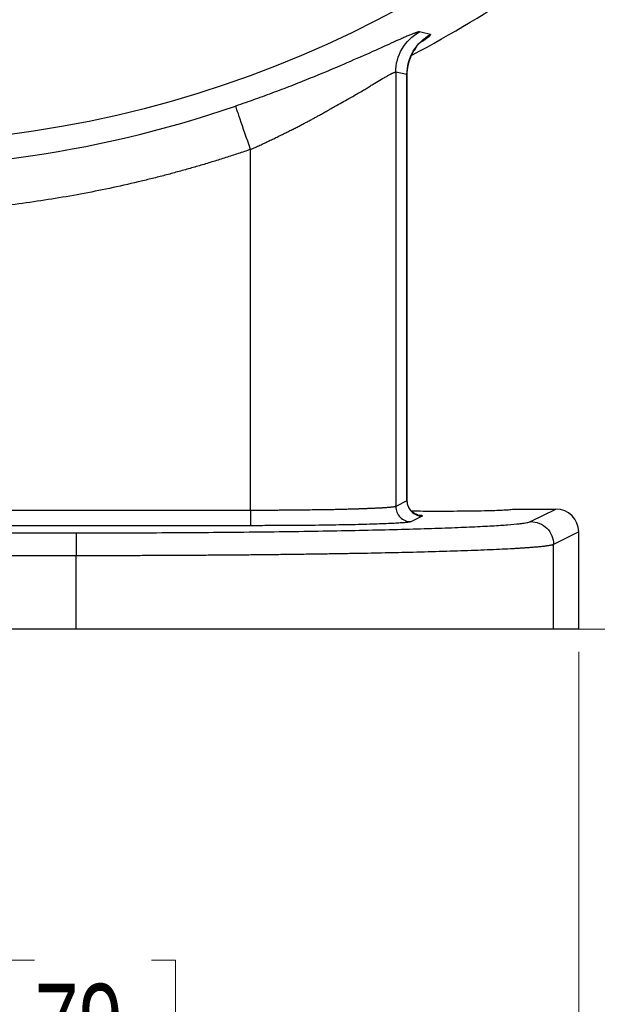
# Model space of a CAD drawing. Header units: inches. Extents: x 0.6 to 16.3, y 0.2 to 11.5.
# Tile 28 of 33: x 12.9 to 13.9, y 4 to 5.7. Entities that reach past the tile are written whole.
import ezdxf

# ---------------------------------------------------------------- set-up
doc = ezdxf.new("R2010")
doc.units = ezdxf.units.IN
doc.header["$MEASUREMENT"] = 0
doc.styles.add('SLDTEXTSTYLE0', font='TXT', dxfattribs={"width": 0.75})
doc.dimstyles.new('SLDDIMSTYLE0', dxfattribs={"dimtxt": 0.137795, "dimasz": 0.14, "dimexe": 0, "dimexo": 0.0625, "dimgap": 0.034449, "dimtad": 0, "dimtih": 1, "dimtoh": 1, "dimdec": 1, "dimlfac": 1.5, "dimrnd": 1e-09, "dimzin": 12, "dimdsep": 46, "dimtxsty": 'SLDTEXTSTYLE0', "dimblk1": 'CLOSED', "dimblk2": 'CLOSED', "dimsah": 1, "dimcen": 0.09, "dimadec": 0, "dimazin": 3, "dimtfac": 1, "dimtdec": 1, "dimtofl": 0, "dimtmove": 0, "dimatfit": 3, "dimldrblk": 'CLOSED', "dimfxl": 0, "dimfrac": 2, "dimtolj": 1, "dimtzin": 12, "dimarcsym": 0})
doc.dimstyles.new('SLDDIMSTYLE1', dxfattribs={"dimtxt": 0.137795, "dimasz": 0.14, "dimexe": 0, "dimexo": 0.0625, "dimgap": 0.034449, "dimtad": 0, "dimdec": 1, "dimlfac": 1.5, "dimrnd": 1e-09, "dimzin": 12, "dimdsep": 46, "dimtxsty": 'SLDTEXTSTYLE0', "dimblk1": 'CLOSED', "dimblk2": 'CLOSED', "dimsah": 1, "dimcen": 0.09, "dimadec": 0, "dimazin": 3, "dimtfac": 1, "dimtdec": 1, "dimtofl": 0, "dimtmove": 0, "dimatfit": 3, "dimldrblk": 'CLOSED', "dimfxl": 0, "dimfrac": 2, "dimtolj": 1, "dimtzin": 12, "dimarcsym": 0})
doc.dimstyles.new('SLDDIMSTYLE3', dxfattribs={"dimtxt": 0.137795, "dimasz": 0.14, "dimexe": 0, "dimexo": 0.0625, "dimgap": 0.034449, "dimtad": 0, "dimtih": 1, "dimtoh": 1, "dimdec": 1, "dimlfac": 1.5, "dimrnd": 1e-09, "dimzin": 12, "dimdsep": 46, "dimtxsty": 'SLDTEXTSTYLE0', "dimblk1": 'CLOSED', "dimblk2": 'CLOSED', "dimsah": 1, "dimcen": 0.09, "dimadec": 0, "dimazin": 3, "dimtfac": 1, "dimtofl": 0, "dimtmove": 0, "dimatfit": 3, "dimldrblk": 'CLOSED', "dimfxl": 0, "dimfrac": 2, "dimtolj": 1, "dimtzin": 12, "dimarcsym": 0})

# ---------------------------------------------------------------- blocks, each defined once
blk = doc.blocks.new('_Closed')
at = {"color": 0, "linetype": 'ByBlock', "lineweight": -2}
for p, q in [((-1, 0.166667), (0, 0)), ((-1, 0.166667), (-1, -0.166667)), ((0, 0), (-1, -0.166667)), ((0, 0), (-1, 0))]:
    blk.add_line(p, q, dxfattribs=at)
blk = doc.blocks.new('_D')
at = {"color": 7, "linetype": 'Continuous', "lineweight": 0}
for p, q in [((13.1838, 9.5147), (15.8083, 9.5147)), ((15.7689, 9.5147), (15.7689, 9.128)), ((15.6162, 9.1), (15.5742, 9.1)), ((15.5742, 9.1), (15.5742, 8.8813)), ((15.9217, 9.1), (15.9636, 9.1)), ((15.9636, 9.1), (15.9636, 8.8813)), ((15.5742, 8.8813), (15.6162, 8.8813)), ((15.9636, 8.8813), (15.9217, 8.8813)), ((15.7689, 4.645), (15.7689, 8.6751)), ((13.9, 4.645), (15.8083, 4.645))]:
    blk.add_line(p, q, dxfattribs=at)
at = {"color": 7, "linetype": 'Continuous', "lineweight": 18, "xscale": 0.14, "yscale": 0.14}
for p, rotation in [((15.7689, 9.5147), 90.0000000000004), ((15.7689, 4.645), 270.0000000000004)]:
    blk.add_blockref('_Closed', p, dxfattribs=dict(at, rotation=rotation))
at = {"color": 7, "linetype": 'Continuous', "lineweight": 18, "char_height": 0.1378, "attachment_point": 1, "style": 'SLDTEXTSTYLE0'}
for s, insert in [('186', (15.6162, 9.0589)), ('7.3', (15.6417, 8.8527))]:
    blk.add_mtext(s, dxfattribs=dict(at, insert=insert))
blk = doc.blocks.new('_D_1')
at = {"color": 7, "linetype": 'Continuous', "lineweight": 0}
for p, q in [((14.7079, 6.8816), (14.7079, 3.2643)), ((11.8212, 4.8448), (11.8212, 3.2643)), ((13.6226, 3.5022), (13.5806, 3.5022)), ((13.5806, 3.5022), (13.5806, 3.2834)), ((13.928, 3.5022), (13.97, 3.5022)), ((13.97, 3.5022), (13.97, 3.2834)), ((11.8212, 3.3037), (13.4598, 3.3037)), ((14.7079, 3.3037), (14.0908, 3.3037)), ((13.5806, 3.2834), (13.6226, 3.2834)), ((13.97, 3.2834), (13.928, 3.2834))]:
    blk.add_line(p, q, dxfattribs=at)
at = {"color": 7, "linetype": 'Continuous', "lineweight": 18, "xscale": 0.14, "yscale": 0.14, "rotation": 180.0000000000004}
blk.add_blockref('_Closed', (11.8212, 3.3037), dxfattribs=at)
at = {"color": 7, "linetype": 'Continuous', "lineweight": 18, "xscale": 0.14, "yscale": 0.14}
blk.add_blockref('_Closed', (14.7079, 3.3037), dxfattribs=at)
at = {"color": 7, "linetype": 'Continuous', "lineweight": 18, "char_height": 0.1378, "attachment_point": 1, "style": 'SLDTEXTSTYLE0'}
for s, insert in [('110', (13.6226, 3.461)), ('4.3', (13.648, 3.2549))]:
    blk.add_mtext(s, dxfattribs=dict(at, insert=insert))
blk = doc.blocks.new('_D_3')
at = {"color": 7, "linetype": 'Continuous', "lineweight": 0}
for p, q in [((11.8212, 4.8448), (11.8212, 3.8301)), ((13.9045, 4.6056), (13.9045, 3.8301)), ((12.9562, 4.068), (12.9143, 4.068)), ((12.9143, 4.068), (12.9143, 3.8492)), ((13.1599, 4.068), (13.2019, 4.068)), ((13.2019, 4.068), (13.2019, 3.8492)), ((11.8212, 3.8695), (12.7934, 3.8695)), ((13.9045, 3.8695), (13.3227, 3.8695)), ((12.9143, 3.8492), (12.9562, 3.8492)), ((13.2019, 3.8492), (13.1599, 3.8492))]:
    blk.add_line(p, q, dxfattribs=at)
at = {"color": 7, "linetype": 'Continuous', "lineweight": 18, "xscale": 0.14, "yscale": 0.14, "rotation": 180.0000000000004}
blk.add_blockref('_Closed', (11.8212, 3.8695, -0.2442), dxfattribs=at)
at = {"color": 7, "linetype": 'Continuous', "lineweight": 18, "xscale": 0.14, "yscale": 0.14}
blk.add_blockref('_Closed', (13.9045, 3.8695, -0.2442), dxfattribs=at)
at = {"color": 7, "linetype": 'Continuous', "lineweight": 18, "char_height": 0.1378, "attachment_point": 1, "style": 'SLDTEXTSTYLE0'}
for s, insert in [('79', (12.9562, 4.0268)), ('3.1', (12.9308, 3.8207))]:
    blk.add_mtext(s, dxfattribs=dict(at, insert=insert))
blk = doc.blocks.new('_D_6')
at = {"color": 7, "linetype": 'Continuous', "lineweight": 0}
for p, q in [((13.0854, 7.4614), (15.3381, 7.4614)), ((15.2987, 7.4614), (15.2987, 6.2852)), ((15.146, 6.2572), (15.104, 6.2572)), ((15.104, 6.2572), (15.104, 6.0384)), ((15.4514, 6.2572), (15.4934, 6.2572)), ((15.4934, 6.2572), (15.4934, 6.0384)), ((15.104, 6.0384), (15.146, 6.0384)), ((15.4934, 6.0384), (15.4514, 6.0384)), ((15.2987, 4.645), (15.2987, 5.8323)), ((13.9, 4.645), (15.3381, 4.645))]:
    blk.add_line(p, q, dxfattribs=at)
at = {"color": 7, "linetype": 'Continuous', "lineweight": 18, "xscale": 0.14, "yscale": 0.14}
for p, rotation in [((15.2987, 7.4614, -0.2442), 90.0000000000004), ((15.2987, 4.645, -0.2442), 270.0000000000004)]:
    blk.add_blockref('_Closed', p, dxfattribs=dict(at, rotation=rotation))
at = {"color": 7, "linetype": 'Continuous', "lineweight": 18, "char_height": 0.1378, "attachment_point": 1, "style": 'SLDTEXTSTYLE0'}
for s, insert in [('107', (15.146, 6.216)), ('4.2', (15.1714, 6.0099))]:
    blk.add_mtext(s, dxfattribs=dict(at, insert=insert))

msp = doc.modelspace()

# ---------------------------------------------------------------- linework, layer by layer
at = {"color": 7, "linetype": 'Continuous', "lineweight": 25}
for p, q in [((13.5856, 5.6164), (13.5856, 4.8592)), ((13.6052, 5.6123), (13.5856, 5.6164)), ((13.6056, 4.8664), (13.6056, 5.6142)), ((13.6052, 4.869), (13.6052, 5.6123)), ((13.3326, 4.8522), (13.3326, 5.4815)), ((13.6052, 4.869), (13.5856, 4.8592)), ((13.3326, 4.8522), (12.5276, 4.8522)), ((13.6318, 4.8423), (13.6122, 4.8325)), ((13.7902, 4.8546), (13.8645, 4.8546)), ((13.8207, 4.8327), (13.8645, 4.8546)), ((13.3326, 4.8256), (12.5276, 4.8256)), ((10.6139, 4.813), (13.0285, 4.813)), ((13.9045, 4.8147), (13.8607, 4.7927)), ((13.9045, 4.645), (13.9045, 4.8147)), ((13.8607, 4.645), (13.8607, 4.7927)), ((13.0285, 4.7731), (10.6139, 4.7731)), ((13.0285, 4.645), (13.0285, 4.7731)), ((13.0285, 4.645), (10.6139, 4.645)), ((13.9045, 4.645), (13.8607, 4.645))]:
    msp.add_line(p, q, dxfattribs=at)
msp.add_circle((12.6545, 7.4614), 1.9709, dxfattribs=at)
for radius, start, end in [(2.0533, 297.8822, 304.3161), (2.0128, 266.5235, 288.9049)]:
    msp.add_arc((12.6545, 7.4614), radius, start, end, dxfattribs=at)
msp.add_ellipse((13.8645, 4.8146), major_axis=(0.0358, 0.0179), ratio=0.998288, start_param=5.820497, end_param=7.389923, dxfattribs=at)
for points, knots in [([(13.627, 5.6865), (13.6269, 5.6865), (13.6265, 5.6866), (13.6256, 5.6865), (13.6245, 5.6862), (13.6232, 5.6859), (13.6216, 5.6854), (13.6198, 5.6847), (13.6177, 5.6839), (13.6153, 5.683), (13.6128, 5.682), (13.6099, 5.6808), (13.6068, 5.6795), (13.6035, 5.6781), (13.5999, 5.6766), (13.5888, 5.6717), (13.566, 5.6614), (13.5251, 5.643), (13.4771, 5.6222), (13.4362, 5.6053), (13.4068, 5.5937), (13.3905, 5.5875), (13.374, 5.5812), (13.3574, 5.5751), (13.3407, 5.569), (13.3237, 5.563), (13.3124, 5.5591), (13.3067, 5.5571)], [0, 0, 0, 0, 0.0183039, 0.0365261, 0.0546836, 0.0727934, 0.0908725, 0.1089381, 0.1270076, 0.1450981, 0.1632266, 0.1814103, 0.1996659, 0.2180101, 0.2364592, 0.2550293, 0.379855, 0.5066797, 0.630466, 0.7546665, 0.7901844, 0.8253912, 0.8603783, 0.8952385, 0.9300661, 0.9649553, 1, 1, 1, 1]), ([(13.6056, 5.6111), (13.6057, 5.6147), (13.6059, 5.6219), (13.6078, 5.6313), (13.6101, 5.6385), (13.6123, 5.6439), (13.6148, 5.6491), (13.6187, 5.6557), (13.6205, 5.6582), (13.6218, 5.66)], [0, 0, 0, 0, 0.151572, 0.304049, 0.385888, 0.477349, 0.584298, 0.712016, 1, 1, 1, 1]), ([(13.6055, 5.6111), (13.6059, 5.617), (13.6066, 5.6289), (13.6107, 5.6417), (13.6138, 5.6468), (13.6143, 5.6475)], [0, 0, 0, 0, 0.45714, 0.920242, 1, 1, 1, 1]), ([(13.3326, 5.4815), (13.3353, 5.4827), (13.3408, 5.4852), (13.3489, 5.4889), (13.357, 5.4927), (13.365, 5.4965), (13.3729, 5.5003), (13.3807, 5.5041), (13.3883, 5.5078), (13.3958, 5.5115), (13.4031, 5.5152), (13.4103, 5.5188), (13.4171, 5.5223), (13.4238, 5.5258), (13.4302, 5.5291), (13.4363, 5.5324), (13.4421, 5.5355), (13.4475, 5.5385), (13.4533, 5.5417), (13.4595, 5.5451), (13.4655, 5.5485), (13.472, 5.5522), (13.485, 5.5595), (13.5022, 5.5693), (13.519, 5.5788), (13.5297, 5.585), (13.5358, 5.5887), (13.5399, 5.5913), (13.5441, 5.5941), (13.5514, 5.5986), (13.5595, 5.6034), (13.567, 5.6075), (13.5714, 5.6099), (13.5744, 5.6115), (13.5764, 5.6127), (13.5781, 5.6136), (13.5798, 5.6145), (13.5817, 5.6153), (13.5834, 5.616), (13.5849, 5.6164), (13.5853, 5.6164), (13.5856, 5.6164)], [0, 0, 0, 0, 0.021814, 0.04361, 0.065347, 0.086979, 0.108462, 0.12975, 0.150795, 0.171548, 0.191962, 0.211987, 0.231574, 0.250676, 0.269243, 0.28723, 0.304589, 0.321279, 0.337351, 0.358715, 0.379548, 0.394821, 0.421703, 0.505776, 0.568661, 0.603888, 0.631471, 0.647095, 0.662659, 0.693742, 0.755477, 0.790558, 0.825577, 0.84422, 0.86059, 0.879504, 0.895582, 0.915932, 0.947932, 0.973054, 1, 1, 1, 1]), ([(13.3326, 5.4815), (13.3254, 5.4791), (13.3111, 5.4742), (13.2896, 5.4672), (13.2679, 5.4605), (13.2463, 5.4539), (13.2245, 5.4477), (13.2027, 5.4416), (13.1808, 5.4358), (13.1588, 5.4302), (13.111, 5.4186), (13.0367, 5.4029), (12.9356, 5.3867), (12.8337, 5.3754), (12.752, 5.3704), (12.6907, 5.3688), (12.6499, 5.3685), (12.6091, 5.369), (12.5684, 5.3702), (12.5412, 5.3717), (12.5276, 5.3724)], [0, 0, 0, 0, 0.0277296, 0.0554475, 0.0831568, 0.1108608, 0.1385627, 0.1662659, 0.1939735, 0.2216888, 0.249415, 0.3746995, 0.5000014, 0.6252858, 0.7505877, 0.8004807, 0.8503496, 0.9002131, 0.9500902, 1, 1, 1, 1]), ([(13.5856, 4.8592), (13.5854, 4.8591), (13.5851, 4.8589), (13.5843, 4.8587), (13.5833, 4.8585), (13.5821, 4.8582), (13.5807, 4.858), (13.5791, 4.8578), (13.5774, 4.8576), (13.5756, 4.8574), (13.5737, 4.8572), (13.5717, 4.8571), (13.5696, 4.8569), (13.5674, 4.8567), (13.5652, 4.8566), (13.5629, 4.8565), (13.5606, 4.8563), (13.5583, 4.8562), (13.556, 4.8561), (13.5537, 4.856), (13.5515, 4.8559), (13.5493, 4.8558), (13.5472, 4.8557), (13.5451, 4.8556), (13.5431, 4.8555), (13.5411, 4.8554), (13.5392, 4.8553), (13.5373, 4.8553), (13.5354, 4.8552), (13.5337, 4.8551), (13.532, 4.8551), (13.5303, 4.855), (13.5287, 4.8549), (13.5271, 4.8549), (13.5256, 4.8548), (13.5242, 4.8548), (13.5228, 4.8547), (13.5215, 4.8547), (13.5202, 4.8546), (13.519, 4.8546), (13.5178, 4.8546), (13.5167, 4.8545), (13.5156, 4.8545), (13.5146, 4.8545), (13.5137, 4.8544), (13.5128, 4.8544), (13.512, 4.8544), (13.5112, 4.8544), (13.5105, 4.8543), (13.5098, 4.8543), (13.5092, 4.8543), (13.5087, 4.8543), (13.5082, 4.8543), (13.5077, 4.8543), (13.5044, 4.8542), (13.4979, 4.854), (13.488, 4.8537), (13.4778, 4.8535), (13.4666, 4.8533), (13.4541, 4.8531), (13.4395, 4.8529), (13.4281, 4.8528), (13.4204, 4.8527), (13.4166, 4.8526), (13.4112, 4.8526), (13.4044, 4.8525), (13.3964, 4.8525), (13.3873, 4.8524), (13.3775, 4.8523), (13.3671, 4.8523), (13.3562, 4.8523), (13.3446, 4.8522), (13.3367, 4.8522), (13.3326, 4.8522)], [0, 0, 0, 0, 0.022121, 0.043706, 0.064723, 0.085144, 0.104945, 0.124102, 0.142599, 0.160419, 0.177552, 0.193989, 0.209726, 0.224761, 0.239096, 0.252737, 0.265691, 0.277995, 0.289835, 0.30126, 0.312278, 0.322898, 0.33313, 0.342982, 0.352463, 0.361581, 0.370346, 0.378764, 0.386845, 0.394596, 0.402024, 0.409138, 0.415944, 0.42245, 0.428663, 0.434588, 0.440233, 0.445605, 0.450709, 0.455551, 0.460136, 0.464472, 0.468561, 0.472411, 0.476024, 0.479407, 0.482563, 0.485496, 0.488211, 0.49071, 0.492998, 0.495076, 0.496949, 0.498618, 0.500086, 0.534128, 0.567965, 0.600462, 0.631388, 0.667982, 0.711778, 0.759545, 0.765261, 0.775989, 0.791189, 0.810142, 0.832047, 0.856162, 0.882151, 0.909622, 0.938302, 0.968252, 1, 1, 1, 1]), ([(13.5856, 4.8592), (13.5856, 4.8522), (13.5914, 4.8383), (13.6052, 4.8325), (13.6122, 4.8325)], [-0.9995711, -0.9995711, -0.9995711, -0.9995711, -0.4995711, 0, 0, 0, 0]), ([(13.6052, 4.869), (13.6052, 4.862), (13.6081, 4.8551), (13.6179, 4.8452), (13.6249, 4.8423), (13.6318, 4.8423)], [0, 0, 0, 0, 0.5, 0.5, 1, 1, 1, 1]), ([(13.6242, 4.8443), (13.6243, 4.8443), (13.6244, 4.8443), (13.6227, 4.8447), (13.62, 4.8458), (13.6167, 4.8476), (13.6135, 4.8502), (13.6099, 4.8544), (13.6064, 4.8608), (13.6058, 4.8665), (13.6055, 4.8693)], [0, 0, 0, 0, 0.127932, 0.288287, 0.415205, 0.521347, 0.6149, 0.700492, 0.855264, 1, 1, 1, 1]), ([(13.3326, 4.8522), (13.3326, 4.8454), (13.3326, 4.8385), (13.3326, 4.8287), (13.3326, 4.8257), (13.3326, 4.8256)], [0, 0, 0, 0, 0.5, 0.5, 1, 1, 1, 1]), ([(13.6129, 4.8513), (13.6267, 4.8512), (13.6572, 4.851), (13.6982, 4.8512), (13.7297, 4.8516), (13.7556, 4.8522), (13.7754, 4.8529), (13.788, 4.8538), (13.7894, 4.8543), (13.7902, 4.8546)], [0, 0, 0, 0, 0.166436, 0.368563, 0.474371, 0.583036, 0.757984, 0.870696, 1, 1, 1, 1]), ([(13.0285, 4.813), (13.0332, 4.813), (13.0426, 4.813), (13.0567, 4.8131), (13.0708, 4.8131), (13.0849, 4.8131), (13.0989, 4.8131), (13.1129, 4.8132), (13.1269, 4.8132), (13.1409, 4.8132), (13.1548, 4.8133), (13.1886, 4.8135), (13.2416, 4.8138), (13.3133, 4.8144), (13.3833, 4.8152), (13.4513, 4.8162), (13.5156, 4.8174), (13.5755, 4.8187), (13.63, 4.8202), (13.6782, 4.8218), (13.7199, 4.8236), (13.7543, 4.8253), (13.7817, 4.8272), (13.7978, 4.8287), (13.807, 4.8298), (13.812, 4.8305), (13.8159, 4.8313), (13.819, 4.832), (13.8201, 4.8325), (13.8207, 4.8327)], [0, 0, 0, 0, 0.01173, 0.023445, 0.035149, 0.046845, 0.058537, 0.070228, 0.081924, 0.093626, 0.10534, 0.117068, 0.178853, 0.240651, 0.304833, 0.369028, 0.434482, 0.499949, 0.565407, 0.630878, 0.695072, 0.75928, 0.821083, 0.882898, 0.906343, 0.929745, 0.953136, 0.976544, 1, 1, 1, 1]), ([(13.6122, 4.8325), (13.612, 4.8324), (13.6117, 4.8323), (13.6109, 4.8321), (13.6098, 4.8319), (13.6086, 4.8317), (13.607, 4.8314), (13.604, 4.8311), (13.5984, 4.8306), (13.5888, 4.8299), (13.5766, 4.8293), (13.557, 4.8285), (13.5266, 4.8275), (13.4899, 4.8268), (13.4578, 4.8263), (13.4331, 4.826), (13.4078, 4.8258), (13.3853, 4.8257), (13.3657, 4.8256), (13.3492, 4.8256), (13.3381, 4.8256), (13.3326, 4.8256)], [0, 0, 0, 0, 0.019557, 0.039078, 0.05858, 0.07808, 0.097596, 0.117143, 0.178958, 0.240804, 0.305011, 0.369249, 0.50006, 0.630862, 0.695057, 0.759283, 0.82108, 0.882908, 0.921941, 0.960926, 1, 1, 1, 1]), ([(13.8207, 4.8327), (13.8312, 4.8327), (13.852, 4.824), (13.8606, 4.8032), (13.8607, 4.7927)], [-0.9996985, -0.9996985, -0.9996985, -0.9996985, -0.5, 0, 0, 0, 0]), ([(13.0285, 4.813), (13.0285, 4.8129), (13.0285, 4.8118), (13.0285, 4.8076), (13.0285, 4.8047), (13.0285, 4.7973), (13.0285, 4.7929), (13.0285, 4.7833), (13.0285, 4.7782), (13.0285, 4.7731)], [0, 0, 0, 0, 0.25, 0.25, 0.5, 0.5, 0.75, 0.75, 1, 1, 1, 1]), ([(13.8607, 4.7927), (13.8604, 4.7926), (13.8598, 4.7924), (13.8587, 4.792), (13.8574, 4.7917), (13.8558, 4.7913), (13.854, 4.791), (13.8521, 4.7907), (13.85, 4.7903), (13.8477, 4.79), (13.8453, 4.7897), (13.8427, 4.7894), (13.84, 4.7891), (13.8371, 4.7888), (13.8342, 4.7885), (13.8312, 4.7882), (13.828, 4.788), (13.8248, 4.7877), (13.8215, 4.7874), (13.8182, 4.7872), (13.8148, 4.7869), (13.8113, 4.7867), (13.8079, 4.7865), (13.8044, 4.7862), (13.8008, 4.786), (13.7973, 4.7858), (13.7937, 4.7856), (13.7796, 4.7848), (13.7523, 4.7835), (13.7067, 4.7817), (13.6567, 4.7801), (13.6133, 4.779), (13.579, 4.7782), (13.555, 4.7777), (13.5303, 4.7772), (13.5051, 4.7768), (13.4793, 4.7764), (13.4531, 4.776), (13.4263, 4.7756), (13.3992, 4.7752), (13.3717, 4.7749), (13.3439, 4.7746), (13.3158, 4.7743), (13.2875, 4.7741), (13.259, 4.7739), (13.2303, 4.7737), (13.2015, 4.7735), (13.1726, 4.7734), (13.1437, 4.7733), (13.1148, 4.7732), (13.086, 4.7731), (13.0572, 4.7731), (13.038, 4.7731), (13.0285, 4.7731)], [0, 0, 0, 0, 0.011528, 0.022874, 0.034039, 0.045022, 0.055823, 0.066443, 0.076882, 0.087139, 0.097215, 0.107109, 0.116821, 0.126352, 0.135701, 0.144869, 0.153856, 0.16266, 0.171284, 0.179726, 0.187986, 0.196065, 0.203962, 0.211677, 0.219212, 0.226564, 0.233735, 0.240725, 0.310076, 0.376407, 0.439718, 0.500008, 0.524975, 0.549826, 0.574562, 0.599181, 0.623685, 0.648072, 0.672344, 0.6965, 0.720541, 0.744465, 0.768274, 0.791967, 0.815545, 0.839006, 0.862352, 0.885583, 0.908697, 0.931696, 0.95458, 0.977348, 1, 1, 1, 1]), ([(13.8607, 4.645), (13.8604, 4.645), (13.8598, 4.645), (13.8586, 4.645), (13.8572, 4.645), (13.8555, 4.645), (13.8536, 4.645), (13.8514, 4.645), (13.8489, 4.645), (13.8461, 4.645), (13.8432, 4.645), (13.8353, 4.645), (13.8196, 4.645), (13.7909, 4.645), (13.7548, 4.645), (13.711, 4.645), (13.6603, 4.645), (13.6031, 4.645), (13.5401, 4.645), (13.4726, 4.645), (13.4012, 4.645), (13.3277, 4.645), (13.2524, 4.645), (13.1918, 4.645), (13.1466, 4.645), (13.1172, 4.645), (13.0877, 4.645), (13.0581, 4.645), (13.0384, 4.645), (13.0285, 4.645)], [0, 0, 0, 0, 0.0117319, 0.0234487, 0.0351542, 0.0468521, 0.0585461, 0.0702398, 0.0819371, 0.0936415, 0.1053569, 0.1170868, 0.1788818, 0.2406875, 0.3048767, 0.369077, 0.4345342, 0.5000023, 0.5654595, 0.6309276, 0.6951168, 0.7593171, 0.8211121, 0.8829178, 0.9063588, 0.9297579, 0.9531447, 0.9765488, 1, 1, 1, 1])]:
    msp.add_open_spline(points, degree=3, knots=knots, dxfattribs=at)
for points in [[(13.5856, 5.6164), (13.5856, 5.6306), (13.5934, 5.6591), (13.6146, 5.6796), (13.627, 5.6865)], [(13.6462, 5.6821), (13.6398, 5.6835), (13.6334, 5.685), (13.627, 5.6865)], [(13.6052, 5.6123), (13.6052, 5.6264), (13.6129, 5.6547), (13.6338, 5.6752), (13.6462, 5.6821)], [(13.3326, 5.4815), (13.326, 5.5009), (13.3127, 5.5395), (13.3069, 5.5564), (13.3067, 5.5571)]]:
    msp.add_open_spline(points, degree=3, dxfattribs=at)
at = {"color": 8, "linetype": 'Continuous', "lineweight": 25}
for points, knots in [([(13.6462, 5.6821), (13.6464, 5.681), (13.6467, 5.6794), (13.6317, 5.6698), (13.6273, 5.6669)], [0, 0, 0, 0, 0.703208, 1, 1, 1, 1]), ([(13.6213, 4.8446), (13.6232, 4.8444), (13.6333, 4.8437), (13.6325, 4.843), (13.6318, 4.8423)], [0, 0, 0, 0, 0.180797, 1, 1, 1, 1])]:
    msp.add_open_spline(points, degree=3, knots=knots, dxfattribs=at)

# ---------------------------------------------------------------- dimensions: what is measured, and where the dimension line sits
at = {"color": 7, "linetype": 'Continuous', "lineweight": 18}
for base, p1, dimstyle, picture, middle in [((15.7689, 4.645), (13.1445, 9.5147), 'SLDDIMSTYLE0', '_D', (15.7689, 8.9015)), ((15.2987, 4.645), (13.046, 7.4614), 'SLDDIMSTYLE3', '_D_6', (15.2987, 6.0587))]:
    dim = msp.add_linear_dim(base=base, p1=p1, p2=(13.8607, 4.645), angle=90, dimstyle=dimstyle, dxfattribs=at)
    dim.commit()
    dim.dimension.update_dxf_attribs({"geometry": picture, "text_midpoint": middle, "dimtype": 160})
for base, p1, p2, picture, middle in [((11.8212, 3.3037), (14.7079, 6.921), (11.8212, 4.8842), '_D_1', (13.7753, 3.3037)), ((13.9045, 3.8695), (11.8212, 4.8842), (13.9045, 4.645), '_D_3', (13.0581, 3.8695))]:
    dim = msp.add_linear_dim(base=base, p1=p1, p2=p2, dimstyle='SLDDIMSTYLE1', dxfattribs=at)
    dim.commit()
    dim.dimension.update_dxf_attribs({"geometry": picture, "text_midpoint": middle, "dimtype": 160})

doc.saveas('drawing.dxf')
